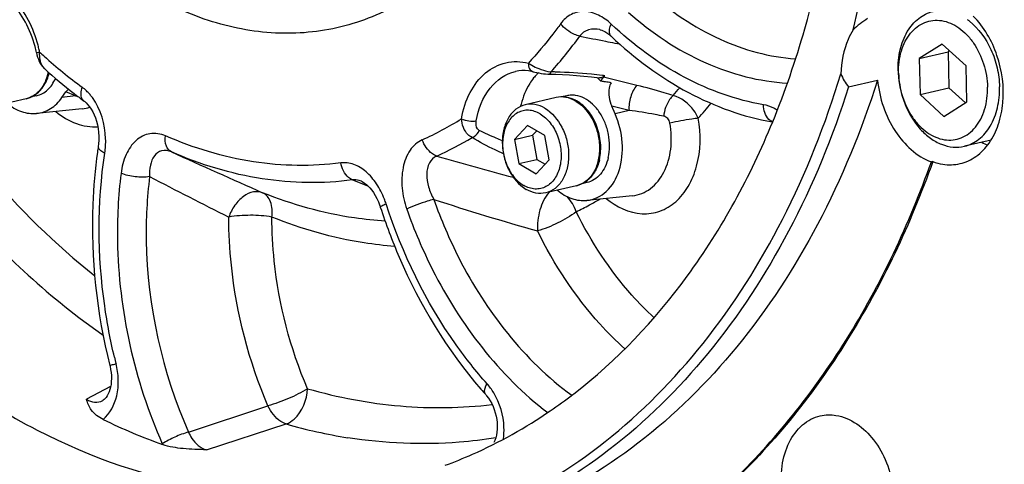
# Model space of a CAD drawing. Header units: millimetres. Extents: x 0 to 420, y 0 to 297.
# Tile 5 of 68: x 156 to 177, y 22 to 31. Entities that reach past the tile are written whole.
import ezdxf

# ---------------------------------------------------------------- set-up
doc = ezdxf.new("R2010")
doc.units = ezdxf.units.MM
doc.header["$LTSCALE"] = 23.1
doc.layers.add('COMPONENTS', color=7, linetype='CONTINUOUS')

msp = doc.modelspace()

# ---------------------------------------------------------------- linework, layer by layer
at = {"layer": 'COMPONENTS', "color": 7, "linetype": 'Continuous'}
for p, q in [((168.6986, 31.09963), (168.69847, 31.09966)), ((168.93705, 30.95906), (168.93694, 30.95916)), ((156.78801, 30.61533), (156.79876, 30.56914)), ((175.93441, 30.79637), (175.44845, 30.49235)), ((175.44845, 30.49235), (176.06031, 30.63411)), ((176.43801, 30.33601), (175.93441, 30.79637)), ((176.09095, 30.65328), (176.06031, 30.63411)), ((176.06031, 30.63411), (176.07795, 29.86973)), ((175.44845, 30.49235), (175.46609, 29.72797)), ((156.96209, 30.26957), (156.96194, 30.2697)), ((176.45565, 29.57163), (176.43801, 30.33601)), ((167.61805, 30.15993), (167.61791, 30.15994)), ((167.61791, 30.15994), (167.76533, 30.15597)), ((168.5177, 30.1034), (168.69074, 30.08411)), ((173.95636, 29.8896), (174.56822, 30.03136)), ((157.32502, 29.66252), (157.40965, 29.78372)), ((175.46609, 29.72797), (176.07795, 29.86973)), ((176.07795, 29.86973), (176.42501, 29.55247)), ((156.57218, 29.63924), (155.91979, 29.48809)), ((156.7917, 29.70396), (156.68223, 29.6786)), ((157.79523, 29.58987), (157.79515, 29.58993)), ((167.77346, 29.66449), (167.12107, 29.51334)), ((167.99907, 29.70291), (167.88997, 29.67763)), ((175.46609, 29.72797), (175.96969, 29.26761)), ((175.96969, 29.26761), (176.45565, 29.57163)), ((157.75604, 29.42807), (156.79188, 29.32894)), ((169.02179, 29.31752), (168.94936, 29.48179)), ((167.16972, 29.07501), (166.89454, 28.77875)), ((167.53559, 28.86031), (167.16972, 29.07501)), ((167.36397, 28.96103), (167.27695, 28.86735)), ((166.89454, 28.77875), (167.27695, 28.86735)), ((166.89454, 28.77875), (166.98523, 28.26779)), ((167.27695, 28.86735), (167.36765, 28.35639)), ((167.62629, 28.34935), (167.53559, 28.86031)), ((176.96631, 28.76574), (176.40452, 28.63558)), ((158.09417, 28.6312), (158.09414, 28.63103)), ((166.98523, 28.26779), (167.36765, 28.35639)), ((167.35111, 28.05309), (167.62629, 28.34935)), ((167.36765, 28.35639), (167.53928, 28.25567)), ((175.73582, 28.31198), (175.70523, 28.30489)), ((166.98523, 28.26779), (167.35111, 28.05309)), ((168.20513, 27.80135), (167.55273, 27.6502)), ((168.42464, 27.86606), (168.31547, 27.84077)), ((169.38898, 27.59017), (168.42482, 27.49105)), ((166.28424, 23.3874), (166.28416, 23.3875)), ((168.12337, 23.38683), (168.14724, 23.40517)), ((158.1883, 23.25992), (158.18873, 23.26014))]:
    msp.add_line(p, q, dxfattribs=at)
at = {"layer": 'COMPONENTS', "color": 9, "linetype": 'Continuous'}
for p, q in [((169.01485, 30.81712), (169.11846, 30.79731)), ((169.48071, 29.92287), (168.77166, 30.09262)), ((157.61554, 29.69978), (157.40965, 29.78372)), ((157.61554, 29.69978), (157.32502, 29.66252)), ((169.31401, 29.39438), (168.94936, 29.48179)), ((169.31401, 29.39438), (169.02179, 29.31752)), ((163.47076, 27.92379), (163.62835, 27.86117)), ((163.62835, 27.86117), (163.78841, 27.79793)), ((163.78841, 27.79793), (163.8028, 27.79226)), ((158.35616, 23.5567), (158.10276, 23.42289)), ((158.10276, 23.42289), (157.84702, 23.28774)), ((160.00333, 22.59412), (161.68183, 23.14926)), ((160.38223, 22.22048), (162.0676, 22.76558)), ((159.44808, 22.34646), (159.45471, 22.3317))]:
    msp.add_line(p, q, dxfattribs=at)
at = {"layer": 'COMPONENTS', "color": 7, "linetype": 'Continuous'}
for points in [[(168.6986, 31.09963), (168.70593, 31.09803), (168.73609, 31.08928), (168.7697, 31.07584), (168.80622, 31.05727), (168.84485, 31.03339), (168.88463, 31.00435), (168.92486, 30.97032), (168.93694, 30.95916)], [(156.79876, 30.56914), (156.81287, 30.51995), (156.82945, 30.4728)], [(156.82945, 30.4728), (156.84841, 30.42836), (156.86979, 30.38687), (156.89375, 30.34835), (156.92023, 30.31322), (156.94913, 30.28176), (156.96194, 30.2697)], [(167.28628, 30.21107), (167.32487, 30.20201), (167.36695, 30.19279), (167.41129, 30.18393), (167.45699, 30.17588), (167.50379, 30.169)], [(167.50379, 30.169), (167.55085, 30.16376), (167.59672, 30.16061), (167.61805, 30.15993)], [(167.76533, 30.15597), (167.90864, 30.15003), (168.05563, 30.14189), (168.2062, 30.13147), (168.36026, 30.11867), (168.5177, 30.1034)], [(157.79523, 29.58987), (157.80808, 29.58001), (157.84132, 29.55082), (157.87605, 29.51438), (157.9112, 29.47066), (157.94554, 29.42017), (157.97809, 29.36355), (158.00816, 29.30131), (158.03515, 29.23397), (158.05845, 29.16242), (158.07762, 29.08745), (158.09235, 29.00949), (158.10229, 28.92948), (158.10718, 28.84832), (158.10684, 28.76646), (158.10107, 28.68483), (158.09417, 28.6312)], [(163.65616, 27.89621), (163.66006, 27.89462), (163.69144, 27.87927), (163.72586, 27.85766), (163.76247, 27.82953), (163.80012, 27.79514), (163.83793, 27.75482), (163.87585, 27.7081), (163.91303, 27.65539), (163.9489, 27.59696), (163.9838, 27.53131), (164.01713, 27.45799), (164.04767, 27.37804), (164.05665, 27.35129)], [(158.33893, 24.00253), (158.34322, 23.98481), (158.35664, 23.91878), (158.366, 23.85325), (158.37138, 23.78866), (158.37284, 23.72505), (158.37043, 23.6631), (158.36425, 23.60356), (158.35444, 23.5467), (158.34119, 23.4932), (158.32489, 23.44392), (158.30605, 23.39963), (158.28536, 23.36096), (158.26357, 23.32831), (158.24164, 23.30197), (158.22081, 23.28206), (158.20148, 23.26763), (158.18873, 23.26014)], [(166.28424, 23.3874), (166.30491, 23.36325), (166.34363, 23.31212), (166.37958, 23.25646), (166.41226, 23.19703), (166.44144, 23.13423), (166.46672, 23.06889), (166.48781, 23.00184), (166.50467, 22.93322), (166.51708, 22.86387), (166.5249, 22.79467), (166.5281, 22.7259), (166.52663, 22.65847), (166.52057, 22.59337), (166.51007, 22.53127), (166.49539, 22.4731), (166.47701, 22.4199), (166.45566, 22.37266)]]:
    msp.add_lwpolyline(points, dxfattribs=at)
for centre, radius, start, end in [((175.74111, 30.30756), 1.23881, 52.566846, 54.035752), ((175.72518, 30.28668), 1.26507, 51.665661, 52.568822), ((154.40088, 30.11748), 2.43849, 11.780491, 14.871307), ((164.50017, 38.65464), 11.27528, 228.044844, 232.153346), ((156.02988, 30.41753), 1.04025, 347.190679, 347.651188), ((168.15262, 29.40548), 1.08717, 133.986766, 136.922545), ((176.93741, 30.27444), 1.93553, 181.324155, 182.789768), ((168.19733, 29.36412), 1.14807, 136.939239, 141.544763), ((167.5543, 28.89246), 1.61528, 44.84375, 47.847861), ((167.51356, 28.85146), 1.67309, 43.840123, 44.855471), ((167.62941, 21.95154), 8.13228, 82.03568, 82.290808), ((167.61999, 21.88417), 8.20031, 81.78295, 82.035685), ((168.98223, 29.90887), 0.27948, 138.890927, 140.989169), ((162.14692, 35.87482), 8.79323, 318.884913, 319.179264), ((167.60086, 21.75306), 8.33281, 81.037281, 81.781665), ((167.58095, 21.62554), 8.46187, 80.794855, 81.03858), ((164.17649, 38.24473), 10.753, 232.175192, 233.597985), ((167.83123, 28.95829), 0.73103, 59.593183, 60.76064), ((167.86513, 28.98513), 0.69777, 60.889698, 61.510166), ((168.79686, 29.07666), 1.81887, 165.677061, 167.182356), ((168.4085, 27.05514), 10.43405, 171.313172, 171.969027), ((177.48119, 29.85098), 1.3331, 238.05084, 243.718271), ((173.28749, 29.64298), 9.3903, 220.827802, 221.770924), ((161.52498, 31.998), 10.84855, 304.36767, 307.461484), ((163.68365, 34.14202), 12.54462, 244.06505, 250.299018)]:
    msp.add_arc(centre, radius, start, end, dxfattribs=at)
at = {"layer": 'COMPONENTS', "color": 9, "linetype": 'Continuous'}
for centre, radius, start, end in [((161.14623, 36.09496), 8.78232, 317.896989, 324.252902), ((180.28855, 89.52033), 59.77594, 258.4049515, 258.9376484), ((180.37591, 89.96422), 60.22834, 258.9371104, 259.1269714), ((154.24172, 30.08089), 2.66979, 12.827888, 14.926846), ((154.24266, 30.08108), 2.66883, 11.777315, 12.828377), ((157.75913, 30.59962), 0.9042, 178.339644, 179.085269), ((164.50394, 38.93519), 11.29368, 227.370994, 228.040978), ((164.05316, 38.41518), 10.60561, 227.973607, 233.577538), ((155.99286, 30.41237), 1.06348, 348.248258, 348.711789), ((167.86629, 31.39741), 1.21191, 245.694192, 249.545318), ((167.84825, 31.35003), 1.16121, 249.562728, 250.35718), ((167.74472, 30.91871), 0.71676, 262.282846, 263.388201), ((167.50017, 20.32573), 9.88232, 88.473153, 89.060622), ((167.46488, 19.32803), 10.8806, 84.445197, 88.427354), ((167.39743, 18.54152), 11.66996, 83.335574, 84.489397), ((167.38411, 18.42446), 11.78777, 83.095018, 83.337299), ((163.23915, 35.89331), 9.34667, 318.566964, 319.903557), ((157.92711, 29.34907), 0.46913, 129.06395, 131.61826), ((160.37809, 41.37894), 12.00143, 256.692045, 256.942519), ((167.8155, 28.96045), 0.73065, 58.467456, 59.592673), ((157.68009, 30.16494), 0.74077, 275.885051, 288.608827), ((163.50514, 35.74833), 9.76856, 318.125548, 320.57092), ((162.27334, 34.74316), 6.54082, 294.10212, 302.341471), ((162.50305, 34.57612), 6.73347, 294.090139, 301.259426), ((315.91193, 376.0456), 381.04919, 245.7884413, 246.1059694), ((181.39618, 83.39708), 57.28988, 253.631906, 255.310919), ((284.84983, 272.06778), 274.5279, 242.7567482, 243.1491541), ((162.41601, 26.84698), 1.85332, 17.99331, 21.235878), ((181.82524, 78.35364), 53.49434, 251.879836, 254.335121), ((164.7609, 34.30205), 7.84441, 299.257899, 300.158287), ((164.82615, 34.18195), 7.70773, 295.945875, 298.277349), ((164.78581, 34.25754), 7.79341, 298.275278, 299.258035), ((170.09626, 26.95405), 11.98612, 193.403152, 194.065683), ((165.10175, 33.34748), 11.0083, 254.000804, 260.955856)]:
    msp.add_arc(centre, radius, start, end, dxfattribs=at)
at = {"layer": 'COMPONENTS', "color": 7, "linetype": 'Continuous'}
for points, knots in [([(174.05107, 31.09637), (174.25506, 31.89905), (174.90733, 35.27323), (174.82342, 38.77563), (174.40522, 41.34574)], [0, 0, 0, 0, 0.24130962, 1, 1, 1, 1]), ([(172.35221, 29.15397), (172.61471, 29.79372), (173.55445, 32.53739), (173.87878, 35.47493), (173.83284, 37.67864)], [0, 0, 0, 0, 0.23880407, 1, 1, 1, 1]), ([(166.58991, 33.78728), (166.32409, 33.34815), (165.7162, 32.54694), (164.55989, 31.63067), (163.23802, 31.09093), (161.81827, 30.96121), (160.37478, 31.24424), (158.45046, 32.16764), (157.25185, 33.36376), (156.58822, 34.27454)], [0, 0, 0, 0, 0.12712011, 0.24643514, 0.36115567, 0.47569146, 0.59450381, 0.72092832, 1, 1, 1, 1]), ([(148.17193, 32.74068), (148.78932, 31.25843), (150.2646, 28.48453), (153.18971, 25.00416), (156.6041, 22.51597), (159.17399, 21.62057), (160.43354, 21.42157)], [0, 0, 0, 0, 0.27759497, 0.53896686, 0.77954471, 1, 1, 1, 1]), ([(156.7577, 30.74332), (156.71008, 30.92267), (156.57679, 31.26123), (156.2149, 31.78298), (155.78991, 32.05078), (155.51307, 32.07118)], [0, 0, 0, 0, 0.29165862, 0.56370701, 1, 1, 1, 1]), ([(175.0024, 30.22971), (174.99896, 30.37891), (175.02548, 30.66735), (175.17096, 31.05556), (175.37895, 31.30654), (175.58086, 31.43381), (175.68942, 31.47238), (175.74433, 31.4851)], [0, 0, 0, 0, 0.28525239, 0.54693883, 0.78197831, 0.89226481, 1, 1, 1, 1]), ([(175.01197, 30.18052), (175.00833, 30.33843), (175.03527, 30.57321), (175.14591, 30.85321), (175.25824, 31.02778), (175.39828, 31.16481), (175.56119, 31.25818), (175.74024, 31.30304), (175.92721, 31.29728), (176.11384, 31.24192), (176.29289, 31.14019), (176.45803, 30.99661), (176.65545, 30.7525), (176.83239, 30.37965), (176.88829, 30.04993), (176.89213, 29.88347)], [0, 0, 0, 0, 0.13650812, 0.19975378, 0.25898921, 0.31455644, 0.36747666, 0.41935255, 0.4720407, 0.52719882, 0.58593288, 0.64866921, 0.71520414, 0.85610947, 1, 1, 1, 1]), ([(176.31218, 28.26774), (176.43233, 28.29554), (176.67105, 28.40577), (176.95174, 28.70121), (177.14352, 29.09761), (177.2686, 29.72951), (177.16, 30.56249), (176.82016, 31.15646), (176.59265, 31.38623)], [0, 0, 0, 0, 0.10131991, 0.20957899, 0.32859789, 0.45832975, 0.73434939, 1, 1, 1, 1]), ([(176.50984, 31.27901), (176.70649, 31.12352), (176.94157, 30.79376), (177.10829, 30.29815), (177.14331, 30.02656), (177.14644, 29.89097)], [0, 0, 0, 0, 0.48029707, 0.74016832, 1, 1, 1, 1]), ([(174.05107, 31.09637), (174.01064, 31.03194), (173.86068, 30.74321), (173.79864, 30.41365), (173.79163, 30.1655)], [0, 0, 0, 0, 0.23453451, 1, 1, 1, 1]), ([(168.93705, 30.95906), (169.42765, 30.49665), (170.48322, 29.70996), (171.72871, 29.25683), (172.34513, 29.14814)], [0, 0, 0, 0, 0.51855446, 1, 1, 1, 1]), ([(156.57218, 29.63924), (156.62909, 29.65243), (156.74131, 29.69987), (156.88079, 29.82395), (156.98584, 29.99073), (157.02885, 30.1192), (157.04424, 30.1869)], [0, 0, 0, 0, 0.23054492, 0.47031635, 0.72598468, 1, 1, 1, 1]), ([(156.78107, 29.74035), (156.8145, 29.76397), (156.8778, 29.82054), (156.95566, 29.92547), (157.01675, 30.0492), (157.04453, 30.13959), (157.05544, 30.18669)], [0, 0, 0, 0, 0.22959871, 0.47194222, 0.72877206, 1, 1, 1, 1]), ([(167.28628, 30.21107), (167.25459, 30.21874), (167.13167, 30.24178), (167.00321, 30.23666), (166.91319, 30.2158)], [0, 0, 0, 0, 0.26080688, 1, 1, 1, 1]), ([(175.01197, 30.18052), (175.01581, 30.01406), (175.07171, 29.68433), (175.24865, 29.31148), (175.44607, 29.06737), (175.61121, 28.92379), (175.79026, 28.82207), (175.97689, 28.76671), (176.16386, 28.76094), (176.34292, 28.80581), (176.50582, 28.89918), (176.64586, 29.03621), (176.75819, 29.21078), (176.86883, 29.49077), (176.89577, 29.72555), (176.89213, 29.88347)], [0, 0, 0, 0, 0.14389053, 0.28479586, 0.35133079, 0.41406712, 0.47280118, 0.5279593, 0.58064745, 0.63252334, 0.68544356, 0.74101079, 0.80024622, 0.86349188, 1, 1, 1, 1]), ([(156.7917, 29.70396), (156.83411, 29.71379), (156.91802, 29.74576), (157.02927, 29.82651), (157.12291, 29.93655), (157.17001, 30.02368), (157.1901, 30.07029)], [0, 0, 0, 0, 0.23301242, 0.47380292, 0.72837909, 1, 1, 1, 1]), ([(166.43127, 20.94903), (167.27964, 21.32661), (168.92215, 22.33601), (171.00239, 24.44993), (172.67921, 27.10295), (173.47022, 29.1082), (173.79163, 30.1655)], [0, 0, 0, 0, 0.22947867, 0.47049091, 0.72691387, 1, 1, 1, 1]), ([(167.29828, 30.07811), (167.26804, 30.04007), (167.15056, 29.87205), (167.07314, 29.67782), (167.03453, 29.52663)], [0, 0, 0, 0, 0.2374968, 1, 1, 1, 1]), ([(174.56822, 30.03136), (174.23471, 28.98239), (173.42097, 26.99522), (171.71458, 24.37451), (169.61089, 22.29591), (167.95839, 21.31195), (167.1064, 20.94643)], [0, 0, 0, 0, 0.2728721, 0.52912574, 0.77017006, 1, 1, 1, 1]), ([(168.93459, 29.97844), (168.91681, 29.94316), (168.86614, 29.78012), (168.89725, 29.59999), (168.94936, 29.48179)], [0, 0, 0, 0, 0.23420574, 1, 1, 1, 1]), ([(174.56822, 30.03136), (174.60724, 29.65158), (174.83682, 28.94984), (175.39408, 28.42077), (175.70523, 28.30489)], [0, 0, 0, 0, 0.53484583, 1, 1, 1, 1]), ([(175.00418, 30.18024), (175.01486, 29.9608), (175.10732, 29.53274), (175.3808, 29.06932), (175.67541, 28.80068), (175.9128, 28.66788), (176.16109, 28.60663), (176.3269, 28.61761), (176.40452, 28.63559)], [0, 0, 0, 0, 0.28217902, 0.55192616, 0.67584453, 0.79069199, 0.89766722, 1, 1, 1, 1]), ([(173.95636, 29.8896), (173.62284, 28.84063), (172.80911, 26.85346), (171.10272, 24.23275), (168.99902, 22.15415), (167.34653, 21.17019), (166.49454, 20.80467)], [0, 0, 0, 0, 0.27287199, 0.52912567, 0.77017004, 1, 1, 1, 1]), ([(176.40452, 28.63559), (176.45943, 28.64831), (176.56798, 28.68687), (176.76989, 28.81415), (176.97789, 29.06512), (177.12336, 29.45334), (177.14989, 29.74178), (177.14644, 29.89097)], [0, 0, 0, 0, 0.10773519, 0.21802169, 0.45306117, 0.71474761, 1, 1, 1, 1]), ([(156.79194, 29.32898), (156.89515, 29.33959), (157.10612, 29.4138), (157.2615, 29.57156), (157.32502, 29.66252)], [0, 0, 0, 0, 0.48326463, 1, 1, 1, 1]), ([(168.18831, 29.59618), (168.12442, 29.63195), (167.98798, 29.68341), (167.84107, 29.68016), (167.77346, 29.66449)], [0, 0, 0, 0, 0.51339999, 1, 1, 1, 1]), ([(168.87567, 28.39495), (168.89364, 28.47359), (168.91155, 28.63893), (168.88812, 28.88882), (168.81712, 29.13143), (168.70336, 29.34987), (168.55422, 29.52905), (168.37922, 29.65635), (168.21742, 29.71107), (168.09028, 29.71798), (168.02881, 29.7098), (167.99908, 29.70291)], [0, 0, 0, 0, 0.1328357, 0.27134982, 0.41085777, 0.54648644, 0.674118, 0.79137585, 0.89862038, 0.94973571, 1, 1, 1, 1]), ([(168.19797, 29.59841), (168.18256, 29.60677), (168.12182, 29.63684), (168.05614, 29.65729), (168.00655, 29.66538)], [0, 0, 0, 0, 0.25870336, 1, 1, 1, 1]), ([(168.20513, 27.80135), (168.27905, 27.81847), (168.42508, 27.88972), (168.5872, 28.08059), (168.68559, 28.33042), (168.71617, 28.61497), (168.67799, 28.90985), (168.54752, 29.26691), (168.35691, 29.49742), (168.20124, 29.58878)], [0, 0, 0, 0, 0.10541338, 0.21763979, 0.34038754, 0.47300955, 0.61130483, 0.74925136, 1, 1, 1, 1]), ([(168.68905, 28.35171), (168.7157, 28.46831), (168.72562, 28.65372), (168.68719, 28.89526), (168.63238, 29.07331), (168.55389, 29.23861), (168.42619, 29.42738), (168.29865, 29.5424), (168.20459, 29.59477)], [0, 0, 0, 0, 0.25355286, 0.38555799, 0.5175537, 0.64704324, 0.77179004, 1, 1, 1, 1]), ([(156.16718, 29.54468), (156.25799, 29.46944), (156.45467, 29.35002), (156.68565, 29.31804), (156.79194, 29.32898)], [0, 0, 0, 0, 0.52465077, 1, 1, 1, 1]), ([(167.12107, 29.51334), (167.04976, 29.49682), (166.90786, 29.42687), (166.7501, 29.23826), (166.65369, 28.98898), (166.62417, 28.70299), (166.66339, 28.40573), (166.79485, 28.04722), (166.98525, 27.81542), (167.14088, 27.72409)], [0, 0, 0, 0, 0.10196444, 0.21236761, 0.33513463, 0.46898789, 0.60902296, 0.74862458, 1, 1, 1, 1]), ([(167.43337, 29.32082), (167.36087, 29.36337), (167.23773, 29.40559), (167.07305, 29.39239), (166.95883, 29.34987), (166.85723, 29.27648), (166.74021, 29.13834), (166.64778, 28.90539), (166.63067, 28.59113), (166.7026, 28.27374), (166.85346, 27.99689), (167.00495, 27.85569), (167.08746, 27.80728)], [0, 0, 0, 0, 0.11062875, 0.16286868, 0.21504245, 0.26895799, 0.32601528, 0.45133923, 0.59032824, 0.73474532, 0.87410034, 1, 1, 1, 1]), ([(167.53292, 29.43945), (167.46946, 29.47668), (167.33448, 29.53076), (167.1878, 29.52881), (167.12107, 29.51334)], [0, 0, 0, 0, 0.51784358, 1, 1, 1, 1]), ([(167.53292, 29.43945), (167.68854, 29.34812), (167.87895, 29.11632), (168.0104, 28.75781), (168.04962, 28.46055), (168.02011, 28.17456), (167.92369, 27.92528), (167.76594, 27.73667), (167.62403, 27.66672), (167.55273, 27.6502)], [0, 0, 0, 0, 0.25137542, 0.39097704, 0.53101211, 0.66486537, 0.78763239, 0.89803556, 1, 1, 1, 1]), ([(167.43337, 29.32082), (167.51588, 29.27241), (167.66737, 29.13121), (167.81823, 28.85436), (167.89016, 28.53697), (167.87305, 28.22271), (167.78062, 27.98976), (167.6636, 27.85162), (167.56199, 27.77823), (167.44778, 27.73571), (167.2831, 27.72251), (167.15996, 27.76473), (167.08746, 27.80728)], [0, 0, 0, 0, 0.12589966, 0.26525468, 0.40967176, 0.54866077, 0.67398472, 0.73104201, 0.78495755, 0.83713132, 0.88937125, 1, 1, 1, 1]), ([(168.14724, 23.40517), (169.05844, 24.10716), (170.73011, 25.87365), (171.87983, 28.00268), (172.35221, 29.15397)], [0, 0, 0, 0, 0.48033539, 1, 1, 1, 1]), ([(168.42506, 27.49107), (168.57489, 27.50651), (168.88855, 27.66161), (169.14865, 28.13756), (169.20496, 28.72385), (169.10573, 29.12713), (169.02179, 29.31752)], [0, 0, 0, 0, 0.20679014, 0.44274045, 0.71432259, 1, 1, 1, 1]), ([(158.07678, 28.51286), (158.02512, 28.14675), (157.89258, 26.63987), (158.0615, 25.10981), (158.33893, 24.00253)], [0, 0, 0, 0, 0.24465833, 1, 1, 1, 1]), ([(168.68905, 28.35171), (168.67821, 28.30429), (168.65051, 28.21329), (168.58933, 28.0887), (168.51118, 27.98306), (168.44756, 27.92615), (168.41395, 27.90241)], [0, 0, 0, 0, 0.27132215, 0.52819306, 0.77050416, 1, 1, 1, 1]), ([(168.87567, 28.39495), (168.86055, 28.3288), (168.81876, 28.2039), (168.71757, 28.04252), (168.5847, 27.92365), (168.47831, 27.8785), (168.42464, 27.86606)], [0, 0, 0, 0, 0.27865913, 0.53587447, 0.77376873, 1, 1, 1, 1]), ([(175.73582, 28.31198), (175.26609, 26.99442), (174.11107, 24.53215), (172.4107, 22.39579), (171.46895, 21.50196)], [0, 0, 0, 0, 0.51861206, 1, 1, 1, 1]), ([(171.45767, 21.51324), (172.39477, 22.40605), (174.08669, 24.53737), (175.23709, 26.9918), (175.70523, 28.30489)], [0, 0, 0, 0, 0.48145203, 1, 1, 1, 1]), ([(167.55273, 27.6502), (167.48599, 27.63473), (167.33931, 27.63278), (167.20433, 27.68686), (167.14088, 27.72409)], [0, 0, 0, 0, 0.48215642, 1, 1, 1, 1]), ([(167.80025, 27.70668), (167.89106, 27.63144), (168.08778, 27.51208), (168.31877, 27.48012), (168.42506, 27.49107)], [0, 0, 0, 0, 0.52461536, 1, 1, 1, 1]), ([(164.05665, 27.3513), (164.17372, 26.991), (164.69189, 25.61482), (165.46835, 24.3297), (166.18206, 23.50371)], [0, 0, 0, 0, 0.25763701, 1, 1, 1, 1]), ([(158.19725, 22.86075), (158.10039, 22.90771), (157.93796, 23.02692), (157.86956, 23.20927), (157.84702, 23.28774)], [0, 0, 0, 0, 0.56867186, 1, 1, 1, 1]), ([(165.4281, 21.89233), (165.62216, 21.96381), (166.39649, 22.27704), (167.13042, 22.68871), (167.649, 23.04326)], [0, 0, 0, 0, 0.24767415, 1, 1, 1, 1]), ([(173.7628, 19.74897), (173.45139, 19.79817), (173.00334, 20.13765), (172.66945, 20.74671), (172.52338, 21.30356), (172.52268, 21.86545), (172.66696, 22.37064), (172.94806, 22.76115), (173.22099, 22.90629), (173.3579, 22.93795)], [0, 0, 0, 0, 0.23310244, 0.37080086, 0.51370414, 0.65317396, 0.78173, 0.896095, 1, 1, 1, 1]), ([(173.68896, 22.94852), (174.00037, 22.89932), (174.44842, 22.55985), (174.78231, 21.95079), (174.92838, 21.39394), (174.92908, 20.83204), (174.7848, 20.32685), (174.5037, 19.93634), (174.23078, 19.79121), (174.09386, 19.75954)], [0, 0, 0, 0, 0.23310244, 0.37080086, 0.51370414, 0.65317396, 0.78173, 0.896095, 1, 1, 1, 1]), ([(160.38223, 22.22048), (160.21818, 22.22334), (159.90686, 22.23428), (159.59421, 22.28181), (159.45471, 22.3317)], [0, 0, 0, 0, 0.52550631, 1, 1, 1, 1])]:
    msp.add_open_spline(points, degree=3, knots=knots, dxfattribs=at)
at = {"layer": 'COMPONENTS', "color": 9, "linetype": 'Continuous'}
for points, knots in [([(156.82142, 30.76859), (156.72501, 31.13024), (156.41455, 31.77246), (155.7949, 32.19191), (155.48409, 32.24669)], [0, 0, 0, 0, 0.54252276, 1, 1, 1, 1]), ([(169.73303, 31.88972), (170.1837, 31.49103), (171.14925, 30.8326), (172.28653, 30.52069), (172.83394, 30.48322)], [0, 0, 0, 0, 0.5230482, 1, 1, 1, 1]), ([(168.93977, 31.21565), (168.85875, 31.29201), (168.68476, 31.41896), (168.38154, 31.50667), (168.07827, 31.44525), (167.927, 31.30655), (167.86824, 31.225)], [0, 0, 0, 0, 0.27329232, 0.51999891, 0.753267, 1, 1, 1, 1]), ([(169.3033, 31.46571), (169.79021, 31.03494), (170.83516, 30.32604), (172.06836, 30.00264), (172.65948, 29.97202)], [0, 0, 0, 0, 0.52342687, 1, 1, 1, 1]), ([(167.86824, 31.225), (167.81512, 31.15127), (167.60115, 30.86373), (167.36915, 30.58954), (167.18623, 30.39432)], [0, 0, 0, 0, 0.25355361, 1, 1, 1, 1]), ([(168.27399, 30.96426), (168.23583, 30.97185), (168.0805, 31.02182), (167.94306, 31.12649), (167.86824, 31.225)], [0, 0, 0, 0, 0.2392755, 1, 1, 1, 1]), ([(168.69847, 31.09966), (168.62028, 31.11552), (168.45758, 31.12143), (168.31784, 31.02575), (168.27399, 30.96426)], [0, 0, 0, 0, 0.51370937, 1, 1, 1, 1]), ([(168.93694, 30.95916), (168.92437, 30.97104), (168.87721, 31.05112), (168.90997, 31.1505), (168.93977, 31.21565)], [0, 0, 0, 0, 0.19446282, 1, 1, 1, 1]), ([(172.15791, 29.51344), (171.57966, 29.61042), (170.40208, 30.03391), (169.40582, 30.77638), (168.93977, 31.21565)], [0, 0, 0, 0, 0.47794139, 1, 1, 1, 1]), ([(156.78801, 30.61533), (156.78832, 30.61384), (156.79716, 30.61714), (156.81531, 30.61637), (156.83881, 30.62273), (156.85531, 30.62581)], [0, 0, 0, 0, 0.06705968, 0.26159902, 1, 1, 1, 1]), ([(156.96194, 30.2697), (156.94257, 30.28714), (156.86777, 30.38692), (156.85351, 30.51774), (156.85505, 30.61405)], [0, 0, 0, 0, 0.2129347, 1, 1, 1, 1]), ([(165.77244, 29.21699), (165.80594, 29.40962), (165.91848, 29.76896), (166.24511, 30.20231), (166.69856, 30.43966), (167.03147, 30.43177), (167.18623, 30.39432)], [0, 0, 0, 0, 0.28399636, 0.53738293, 0.76871497, 1, 1, 1, 1]), ([(167.18623, 30.39432), (167.18523, 30.35296), (167.19508, 30.27671), (167.255, 30.21864), (167.28628, 30.21107)], [0, 0, 0, 0, 0.56244992, 1, 1, 1, 1]), ([(167.18623, 30.39432), (167.19958, 30.38513), (167.2576, 30.34725), (167.31909, 30.31475), (167.36746, 30.29292)], [0, 0, 0, 0, 0.23390204, 1, 1, 1, 1]), ([(157.03405, 30.19577), (157.01961, 30.12635), (156.97838, 29.99512), (156.87546, 29.82508), (156.73848, 29.69965), (156.62793, 29.65216), (156.57218, 29.63925)], [0, 0, 0, 0, 0.2793548, 0.53690146, 0.77451889, 1, 1, 1, 1]), ([(166.08642, 29.17236), (166.12934, 29.41909), (166.29411, 29.87509), (166.70563, 30.16771), (166.91319, 30.2158)], [0, 0, 0, 0, 0.54031669, 1, 1, 1, 1]), ([(167.66219, 30.20672), (167.65925, 30.1998), (167.65031, 30.18089), (167.63245, 30.15974), (167.61805, 30.15993)], [0, 0, 0, 0, 0.34301854, 1, 1, 1, 1]), ([(157.79515, 29.58993), (157.77852, 29.60219), (157.71209, 29.68509), (157.73125, 29.80385), (157.75625, 29.88126)], [0, 0, 0, 0, 0.20247752, 1, 1, 1, 1]), ([(157.96962, 29.6639), (157.95399, 29.68519), (157.8911, 29.76515), (157.81688, 29.83656), (157.75625, 29.88126)], [0, 0, 0, 0, 0.25960425, 1, 1, 1, 1]), ([(169.48071, 29.92287), (169.42013, 29.85521), (169.33573, 29.68064), (169.3078, 29.49117), (169.314, 29.39438)], [0, 0, 0, 0, 0.48356469, 1, 1, 1, 1]), ([(170.24663, 29.7082), (170.18461, 29.72835), (169.93152, 29.80756), (169.67519, 29.87631), (169.48071, 29.92287)], [0, 0, 0, 0, 0.24590661, 1, 1, 1, 1]), ([(158.23305, 28.49218), (158.24827, 28.59181), (158.27171, 28.99648), (158.14998, 29.41825), (157.96962, 29.6639)], [0, 0, 0, 0, 0.24851704, 1, 1, 1, 1]), ([(168.18531, 29.5906), (168.12186, 29.62783), (167.98688, 29.68191), (167.8402, 29.67996), (167.77346, 29.66449)], [0, 0, 0, 0, 0.51783272, 1, 1, 1, 1]), ([(168.19762, 29.58321), (168.35105, 29.48908), (168.53752, 29.25631), (168.66522, 28.89835), (168.70197, 28.60311), (168.67092, 28.31977), (168.574, 28.07321), (168.41676, 27.88687), (168.27591, 27.81775), (168.20513, 27.80135)], [0, 0, 0, 0, 0.25241496, 0.3920722, 0.53191447, 0.66544941, 0.78791105, 0.89811981, 1, 1, 1, 1]), ([(170.24664, 29.7082), (170.21909, 29.68252), (170.11473, 29.55708), (170.05819, 29.39438), (170.04718, 29.27019)], [0, 0, 0, 0, 0.23198918, 1, 1, 1, 1]), ([(170.7789, 29.22782), (170.75279, 29.28612), (170.63095, 29.49616), (170.42006, 29.66298), (170.24663, 29.7082)], [0, 0, 0, 0, 0.26278094, 1, 1, 1, 1]), ([(157.20012, 29.37082), (157.32836, 29.26248), (157.60598, 29.08942), (157.93329, 29.03725), (158.08484, 29.04921)], [0, 0, 0, 0, 0.52478149, 1, 1, 1, 1]), ([(170.04718, 29.27019), (169.98737, 29.28261), (169.74416, 29.33062), (169.49918, 29.36958), (169.31401, 29.39438)], [0, 0, 0, 0, 0.24638962, 1, 1, 1, 1]), ([(172.44673, 29.39729), (172.42391, 29.41215), (172.33416, 29.46502), (172.23379, 29.50072), (172.15791, 29.51344)], [0, 0, 0, 0, 0.26141711, 1, 1, 1, 1]), ([(172.34644, 29.15272), (172.31843, 29.16409), (172.19991, 29.24656), (172.15985, 29.40334), (172.15791, 29.51344)], [0, 0, 0, 0, 0.2153577, 1, 1, 1, 1]), ([(165.99715, 28.82017), (165.96546, 28.83422), (165.83599, 28.92821), (165.78145, 29.09562), (165.77244, 29.21699)], [0, 0, 0, 0, 0.22170679, 1, 1, 1, 1]), ([(165.77244, 29.21699), (165.82176, 29.19246), (165.92669, 29.16591), (166.03598, 29.16067), (166.08642, 29.17236)], [0, 0, 0, 0, 0.51548303, 1, 1, 1, 1]), ([(166.14886, 28.97053), (166.13476, 28.9777), (166.07842, 29.02954), (166.07656, 29.11562), (166.08642, 29.17236)], [0, 0, 0, 0, 0.21548723, 1, 1, 1, 1]), ([(168.83308, 27.53291), (169.04291, 27.35565), (169.43961, 27.16241), (169.97824, 27.24082), (170.32506, 27.45094), (170.59202, 27.78826), (170.82884, 28.38082), (170.83669, 28.89406), (170.7789, 29.22782)], [0, 0, 0, 0, 0.23624261, 0.3451453, 0.45636413, 0.57656517, 0.70866946, 1, 1, 1, 1]), ([(170.17987, 29.12507), (170.17364, 29.16104), (170.1428, 29.22775), (170.07865, 29.26366), (170.04718, 29.27019)], [0, 0, 0, 0, 0.53178966, 1, 1, 1, 1]), ([(170.7789, 29.22782), (170.73309, 29.22237), (170.53243, 29.19414), (170.33264, 29.15902), (170.17987, 29.12507)], [0, 0, 0, 0, 0.22767666, 1, 1, 1, 1]), ([(155.02139, 28.98698), (155.24653, 28.69283), (156.15154, 27.57637), (157.18613, 26.56248), (158.02018, 25.89744)], [0, 0, 0, 0, 0.25774962, 1, 1, 1, 1]), ([(165.99715, 28.82017), (166.01334, 28.82591), (166.07836, 28.85872), (166.12718, 28.91981), (166.14886, 28.97053)], [0, 0, 0, 0, 0.23746905, 1, 1, 1, 1]), ([(166.63626, 28.75325), (166.59368, 28.77015), (166.42893, 28.83726), (166.26663, 28.91069), (166.14886, 28.97053)], [0, 0, 0, 0, 0.25747656, 1, 1, 1, 1]), ([(169.38898, 27.59017), (169.52365, 27.60402), (169.80231, 27.71836), (170.08755, 28.09058), (170.22409, 28.58377), (170.21136, 28.94323), (170.17987, 29.12507)], [0, 0, 0, 0, 0.21218431, 0.44536251, 0.7107532, 1, 1, 1, 1]), ([(159.51698, 28.85518), (159.41534, 28.89962), (159.18244, 28.93814), (158.86349, 28.76832), (158.65708, 28.4527), (158.59262, 28.19873), (158.57565, 28.06316)], [0, 0, 0, 0, 0.23208147, 0.45998132, 0.71418255, 1, 1, 1, 1]), ([(159.64097, 28.51448), (159.59077, 28.53707), (159.50654, 28.65224), (159.50715, 28.78392), (159.51698, 28.85518)], [0, 0, 0, 0, 0.43353948, 1, 1, 1, 1]), ([(163.22177, 28.28376), (162.61182, 28.20271), (161.33068, 28.22471), (160.10888, 28.59637), (159.51698, 28.85518)], [0, 0, 0, 0, 0.48783375, 1, 1, 1, 1]), ([(164.94437, 28.77258), (164.84063, 28.72626), (164.65016, 28.54992), (164.51488, 28.17454), (164.49988, 27.74291), (164.56512, 27.45082), (164.6151, 27.30888)], [0, 0, 0, 0, 0.21023295, 0.452659, 0.72155538, 1, 1, 1, 1]), ([(165.25148, 28.4291), (165.21788, 28.44053), (165.07806, 28.51511), (164.9833, 28.6579), (164.94437, 28.77258)], [0, 0, 0, 0, 0.22662684, 1, 1, 1, 1]), ([(166.65955, 28.47637), (166.60047, 28.50275), (166.37456, 28.60705), (166.15376, 28.72328), (165.99715, 28.82017)], [0, 0, 0, 0, 0.25998291, 1, 1, 1, 1]), ([(158.09414, 28.63103), (158.09241, 28.61969), (158.10027, 28.58325), (158.15242, 28.53404), (158.2024, 28.50634), (158.23305, 28.49218)], [0, 0, 0, 0, 0.16680728, 0.50917814, 1, 1, 1, 1]), ([(159.64098, 28.51448), (159.57752, 28.54226), (159.43366, 28.5683), (159.25844, 28.43468), (159.18365, 28.22725), (159.17523, 28.0741), (159.17941, 27.99296)], [0, 0, 0, 0, 0.24408393, 0.46444302, 0.71370449, 1, 1, 1, 1]), ([(154.28719, 28.44775), (154.57504, 28.07166), (155.73151, 26.66354), (157.09212, 25.41678), (158.19799, 24.64482)], [0, 0, 0, 0, 0.25989792, 1, 1, 1, 1]), ([(158.4366, 24.17565), (158.35103, 24.53474), (158.08091, 25.95487), (158.0705, 27.42834), (158.23305, 28.49218)], [0, 0, 0, 0, 0.25540408, 1, 1, 1, 1]), ([(163.47076, 27.92379), (162.84022, 27.84), (161.51586, 27.86274), (160.25284, 28.24694), (159.64098, 28.51448)], [0, 0, 0, 0, 0.48783376, 1, 1, 1, 1]), ([(165.25148, 28.4291), (165.18493, 28.40219), (165.06506, 28.28436), (165.02409, 28.0348), (165.06813, 27.76872), (165.14194, 27.59584), (165.18791, 27.51228)], [0, 0, 0, 0, 0.2116933, 0.45122797, 0.7187555, 1, 1, 1, 1]), ([(164.14349, 27.51827), (164.09973, 27.63082), (163.99336, 27.8411), (163.77479, 28.09989), (163.51209, 28.2682), (163.31229, 28.29579), (163.22177, 28.28376)], [0, 0, 0, 0, 0.28317315, 0.54777748, 0.78586249, 1, 1, 1, 1]), ([(163.47076, 27.92379), (163.44, 27.93592), (163.31128, 28.01724), (163.24246, 28.16914), (163.22177, 28.28376)], [0, 0, 0, 0, 0.22111641, 1, 1, 1, 1]), ([(158.57565, 28.06316), (158.51645, 27.59025), (158.41826, 25.6488), (158.85488, 23.68501), (159.44808, 22.34646)], [0, 0, 0, 0, 0.24558241, 1, 1, 1, 1]), ([(159.17941, 27.99296), (159.07983, 27.97539), (158.87297, 27.98155), (158.6708, 28.0236), (158.57565, 28.06316)], [0, 0, 0, 0, 0.49525753, 1, 1, 1, 1]), ([(159.17941, 27.99296), (159.1235, 27.54634), (159.03077, 25.71284), (159.44311, 23.85825), (160.00333, 22.59412)], [0, 0, 0, 0, 0.24558241, 1, 1, 1, 1]), ([(163.65615, 27.89621), (163.64056, 27.90242), (163.5812, 27.92282), (163.5164, 27.92997), (163.47076, 27.92379)], [0, 0, 0, 0, 0.26710894, 1, 1, 1, 1]), ([(161.56935, 27.65378), (161.50824, 27.67813), (161.35721, 27.68584), (161.14624, 27.57972), (160.96713, 27.3902), (160.88394, 27.22634), (160.85395, 27.138)], [0, 0, 0, 0, 0.20381365, 0.43968251, 0.71095392, 1, 1, 1, 1]), ([(164.16015, 27.05444), (163.94344, 27.06732), (163.0588, 27.15839), (162.19194, 27.40205), (161.56935, 27.65378)], [0, 0, 0, 0, 0.24429314, 1, 1, 1, 1]), ([(161.76598, 27.13826), (161.7788, 27.24647), (161.77513, 27.4463), (161.64595, 27.61935), (161.56935, 27.65378)], [0, 0, 0, 0, 0.56473067, 1, 1, 1, 1]), ([(165.18791, 27.51228), (165.14157, 27.50067), (164.94691, 27.44398), (164.75523, 27.37509), (164.6151, 27.30888)], [0, 0, 0, 0, 0.23562765, 1, 1, 1, 1]), ([(165.18791, 27.51228), (165.33807, 27.08582), (166.0034, 25.52262), (167.09537, 24.11038), (168.10368, 23.37363)], [0, 0, 0, 0, 0.26580852, 1, 1, 1, 1]), ([(167.62379, 27.66667), (167.53278, 27.55898), (167.40939, 27.28723), (167.36877, 26.99443), (167.38121, 26.84621)], [0, 0, 0, 0, 0.48662969, 1, 1, 1, 1]), ([(164.05665, 27.3513), (164.05544, 27.35502), (164.06837, 27.36623), (164.10486, 27.3877), (164.14725, 27.40637), (164.17869, 27.41948)], [0, 0, 0, 0, 0.08291655, 0.27817633, 1, 1, 1, 1]), ([(166.31375, 23.61649), (166.07967, 23.87855), (165.17184, 25.02423), (164.5212, 26.3654), (164.17869, 27.41948)], [0, 0, 0, 0, 0.24071568, 1, 1, 1, 1]), ([(164.6151, 27.30888), (164.76983, 26.86946), (165.4547, 25.25308), (166.56714, 23.78938), (167.59462, 23.00706)], [0, 0, 0, 0, 0.26510337, 1, 1, 1, 1]), ([(161.76598, 27.13826), (161.61665, 27.16758), (161.31028, 27.18454), (161.00401, 27.16723), (160.85395, 27.138)], [0, 0, 0, 0, 0.49887025, 1, 1, 1, 1]), ([(161.68183, 23.14926), (161.27741, 24.09018), (160.9282, 25.43705), (160.85449, 26.79909), (160.85395, 27.138)], [0, 0, 0, 0, 0.75135799, 1, 1, 1, 1]), ([(164.36315, 26.51951), (164.14571, 26.53546), (163.25894, 26.63751), (162.39083, 26.88562), (161.76598, 27.13826)], [0, 0, 0, 0, 0.24442266, 1, 1, 1, 1]), ([(162.51872, 23.51155), (162.15101, 24.36707), (161.8335, 25.59169), (161.76648, 26.83011), (161.76598, 27.13826)], [0, 0, 0, 0, 0.75135808, 1, 1, 1, 1]), ([(168.19845, 27.2511), (168.07797, 27.15799), (167.81112, 27.00628), (167.52876, 26.88605), (167.38121, 26.84621)], [0, 0, 0, 0, 0.49907734, 1, 1, 1, 1]), ([(169.84132, 25.01362), (169.67736, 25.1642), (169.02688, 25.82801), (168.51103, 26.61844), (168.19845, 27.2511)], [0, 0, 0, 0, 0.2398169, 1, 1, 1, 1]), ([(169.22578, 24.35101), (169.04141, 24.51785), (168.30959, 25.25555), (167.73079, 26.13868), (167.38121, 26.84621)], [0, 0, 0, 0, 0.23958378, 1, 1, 1, 1]), ([(158.19725, 22.86075), (158.34616, 22.98259), (158.54821, 23.38951), (158.52455, 23.82129), (158.4695, 24.04102)], [0, 0, 0, 0, 0.45927608, 1, 1, 1, 1]), ([(158.33893, 24.00253), (158.33815, 24.00544), (158.35736, 24.00646), (158.37483, 24.01677), (158.41989, 24.02674), (158.45092, 24.03602), (158.4695, 24.04102)], [0, 0, 0, 0, 0.06645982, 0.26095057, 0.57627739, 1, 1, 1, 1]), ([(166.28416, 23.3875), (166.27421, 23.3986), (166.23986, 23.47529), (166.28111, 23.56009), (166.31375, 23.61649)], [0, 0, 0, 0, 0.18615995, 1, 1, 1, 1]), ([(162.51872, 23.51155), (162.39084, 23.43041), (162.1157, 23.29687), (161.83004, 23.18802), (161.68183, 23.14926)], [0, 0, 0, 0, 0.49712286, 1, 1, 1, 1]), ([(162.0676, 22.76558), (162.12895, 22.78728), (162.38483, 22.95684), (162.50709, 23.27725), (162.51872, 23.51155)], [0, 0, 0, 0, 0.21715846, 1, 1, 1, 1]), ([(162.51872, 23.51155), (163.1588, 23.3283), (164.45682, 23.08166), (165.77942, 23.10065), (166.42106, 23.17806)], [0, 0, 0, 0, 0.50743247, 1, 1, 1, 1]), ([(166.65893, 22.4501), (166.67055, 22.53209), (166.68607, 22.8675), (166.58624, 23.20754), (166.45579, 23.42331)], [0, 0, 0, 0, 0.24722252, 1, 1, 1, 1]), ([(157.84702, 23.28774), (157.89786, 23.2545), (158.01325, 23.20769), (158.13702, 23.23322), (158.1883, 23.25992)], [0, 0, 0, 0, 0.51237477, 1, 1, 1, 1]), ([(162.0676, 22.76558), (162.0287, 22.77782), (161.86126, 22.85987), (161.7426, 23.01918), (161.68183, 23.14926)], [0, 0, 0, 0, 0.22122288, 1, 1, 1, 1]), ([(160.00333, 22.59412), (159.90461, 22.56813), (159.71463, 22.49393), (159.53232, 22.40231), (159.44808, 22.34646)], [0, 0, 0, 0, 0.50249668, 1, 1, 1, 1]), ([(160.00333, 22.59412), (160.0225, 22.54815), (160.10507, 22.3885), (160.25625, 22.25538), (160.38223, 22.22048)], [0, 0, 0, 0, 0.27589677, 1, 1, 1, 1]), ([(166.49535, 22.4728), (166.24031, 22.43162), (165.20334, 22.30698), (164.14717, 22.35346), (163.3713, 22.47604)], [0, 0, 0, 0, 0.24749153, 1, 1, 1, 1])]:
    msp.add_open_spline(points, degree=3, knots=knots, dxfattribs=at)
at = {"layer": 'COMPONENTS', "color": 7, "linetype": 'Continuous'}
for points in [[(174.35844, 31.33223), (174.24895, 31.26374), (174.14415, 31.18589), (174.05107, 31.09637)], [(168.80127, 30.12673), (168.77546, 30.09685), (168.72995, 30.07944), (168.69074, 30.08411)], [(168.72032, 30.01032), (168.73196, 30.03684), (168.74684, 30.06229), (168.76507, 30.08479)], [(173.79163, 30.1655), (173.83121, 30.06597), (173.88931, 29.97313), (173.95636, 29.8896)], [(157.46323, 29.84495), (157.4431, 29.82678), (157.42518, 29.80595), (157.40965, 29.78372)], [(175.73582, 28.31198), (175.80403, 28.28658), (175.87501, 28.26745), (175.9469, 28.25609)], [(175.9469, 28.25609), (176.06723, 28.23708), (176.19349, 28.24029), (176.31218, 28.26774)], [(173.3579, 22.93795), (173.46547, 22.96284), (173.57991, 22.96575), (173.68896, 22.94852)]]:
    msp.add_open_spline(points, degree=3, dxfattribs=at)
at = {"layer": 'COMPONENTS', "color": 9, "linetype": 'Continuous'}
for points in [[(167.4579, 30.2564), (167.51959, 30.23438), (167.58356, 30.21724), (167.64847, 30.20845)], [(168.19845, 27.2511), (168.15599, 27.3694), (168.08946, 27.48193), (168.00422, 27.5743)], [(166.45579, 23.42331), (166.41444, 23.49171), (166.36699, 23.55688), (166.31375, 23.61649)]]:
    msp.add_open_spline(points, degree=3, dxfattribs=at)

doc.saveas('drawing.dxf')
